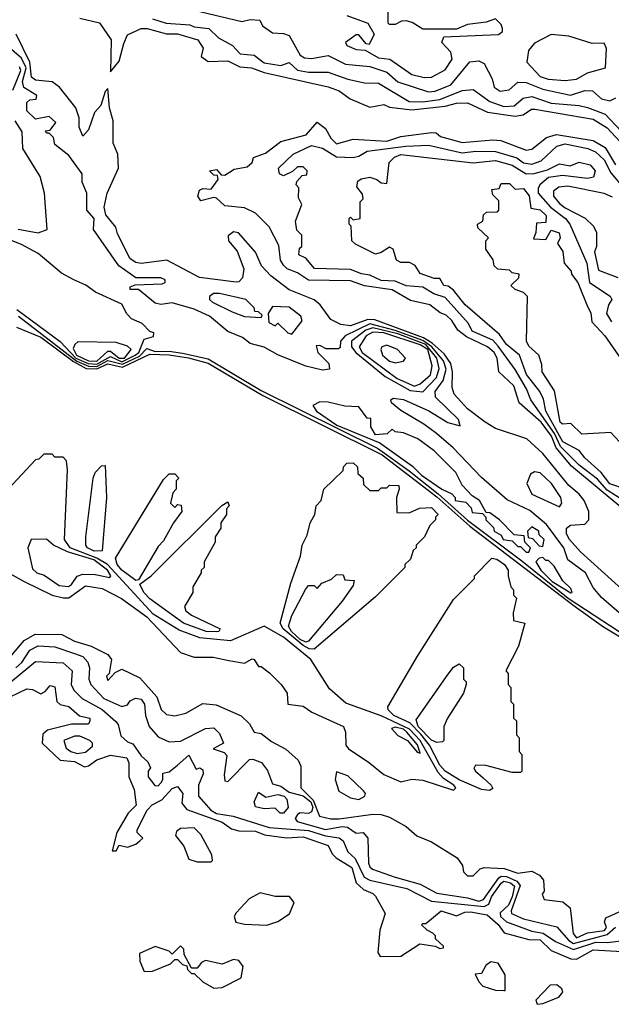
# Model space of a CAD drawing. Extents: x 2668140 to 2765664, y 823621 to 955240.
# Tile 18 of 256: x 2691689 to 2693810, y 844360 to 847887. Entities that reach past the tile are written whole.
import ezdxf

# ---------------------------------------------------------------- set-up
doc = ezdxf.new("R2010")
doc.units = 0

msp = doc.modelspace()

# ---------------------------------------------------------------- linework, layer by layer
at = {"layer": '0CON02XD'}
for points in [[(2692315, 847921.2), (2692485, 847880), (2692515, 847887.1), (2692550, 847885), (2692560, 847865), (2692595, 847840), (2692635, 847837.5), (2692655, 847830), (2692695, 847760), (2692710.7, 847750.7), (2692735, 847747.5), (2692795, 847758.8), (2692857.7, 847727.7), (2692945, 847719.2), (2693005, 847698.8), (2693045, 847663.8), (2693155, 847628.8), (2693178.8, 847631.2), (2693235, 847653.8), (2693303.6, 847736.4), (2693335, 847740), (2693355, 847730), (2693383.3, 847675), (2693390, 847645), (2693411.2, 847631.2), (2693444.2, 847635.8), (2693475, 847663.3), (2693505, 847662), (2693565, 847638), (2693663.6, 847616.4), (2693715, 847633.3), (2693742.5, 847632.5), (2693775, 847603.3), (2693805, 847596.7), (2693827, 847607)], [(2692861.7, 847901.7), (2692937.5, 847875), (2692960, 847835), (2692941.7, 847798.3), (2692930.7, 847800.7), (2692905, 847832.5), (2692895, 847832.5), (2692857.5, 847805), (2692862.5, 847795), (2692895, 847780), (2692927.5, 847777.5), (2692975, 847750), (2693015.9, 847745.9), (2693095, 847690), (2693139.3, 847679.3)], [(2693139.3, 847679.3), (2693165, 847681.2), (2693215, 847707.5), (2693240, 847745), (2693235, 847770), (2693202.5, 847805), (2693210, 847825), (2693406.4, 847833.6), (2693420, 847845), (2693420, 847855), (2693415, 847870), (2693395, 847890), (2693361.7, 847878.3), (2693295, 847870), (2693255, 847852.5), (2693135, 847852.5), (2693096.7, 847876.7), (2693075, 847882.5), (2693058.3, 847881.7), (2693035, 847870), (2693015, 847870), (2693010, 847875), (2693010, 847925)], [(2691905, 847891.9), (2691975, 847876.2), (2692016.7, 847815), (2692015, 847700), (2692045, 847738.8), (2692062, 847802), (2692075, 847832.5), (2692125, 847855.8), (2692145.6, 847855.6), (2692215, 847836.2), (2692255, 847836.2), (2692327.5, 847815), (2692346.7, 847785), (2692340, 847755), (2692365, 847737.5), (2692435, 847740), (2692477.7, 847717.7), (2692520, 847715), (2692565, 847698), (2692795, 847646), (2692835, 847632), (2692873.9, 847603.9), (2692945, 847573.3), (2692995, 847582.5), (2693015, 847573.3), (2693095, 847564.3), (2693215, 847577.1), (2693255, 847588), (2693295, 847588.8), (2693365.8, 847555.8), (2693465, 847541.2), (2693494, 847546), (2693524.1, 847565.9), (2693536.1, 847566.1), (2693745, 847530), (2693795, 847500), (2693841.1, 847451.1)], [(2692165, 847890), (2692214.2, 847874.2), (2692298.6, 847868.6), (2692315, 847860.8), (2692367.5, 847855), (2692401.7, 847821.7), (2692452.5, 847795), (2692480, 847765), (2692529.5, 847759.5), (2692565, 847732), (2692625, 847722.5), (2692655, 847733.3), (2692685, 847706), (2692725, 847698.8), (2692795, 847698.8), (2692865, 847673.3), (2692925, 847661.2), (2692975, 847660), (2693085, 847594.2), (2693135, 847593.1), (2693195, 847601.4), (2693275, 847633.8), (2693315, 847636.7), (2693375, 847593.8), (2693425, 847576), (2693461.7, 847578.3), (2693493.9, 847606.1), (2693525, 847612), (2693595, 847588), (2693695, 847580), (2693725, 847572), (2693787.9, 847547.9), (2693865, 847467.5)], [(2693847.5, 845847.5), (2693700.3, 845980.3), (2693660, 846025), (2693650, 846045), (2693650, 846065), (2693663.6, 846076.4), (2693715, 846080), (2693730, 846095), (2693730, 846125), (2693712.5, 846165), (2693695, 846187.5), (2693658.3, 846218.3), (2693565, 846333.3), (2693507.5, 846385), (2693395, 846422.5), (2693357.5, 846445), (2693295, 846493.3), (2693246.7, 846545), (2693239.3, 846569.3), (2693241.1, 846625), (2693234.4, 846655), (2693210.4, 846690.4), (2693168.5, 846728.5), (2693137.4, 846747.4), (2692962, 846812), (2692937.2, 846812.8), (2692875, 846790.8), (2692840, 846795), (2692805, 846812.5), (2692766.7, 846865), (2692745, 846883.8), (2692655, 846919.2), (2692589.4, 846969.4), (2692556.2, 847005), (2692534.1, 847054.1), (2692473.6, 847123.6), (2692455, 847126.7), (2692437, 847113), (2692437.5, 847095), (2692468.3, 847058.3), (2692492.5, 846995), (2692488.3, 846961.7), (2692475, 846947.5), (2692465, 846946.7), (2692333.6, 846963.6), (2692215.9, 847025.9), (2692125, 847013.3), (2692105, 847017.5), (2692085, 847030), (2692039.3, 847119.3), (2692033.6, 847143.6), (2691998.3, 847188.3), (2691992, 847215), (2692002.5, 847265), (2692043.3, 847355), (2692041.2, 847405), (2692024.1, 847444.1), (2692023.8, 847525), (2692011.1, 847571.1), (2692005, 847640), (2691995, 847630), (2691980, 847580), (2691956.7, 847555), (2691935, 847492.5), (2691915, 847470), (2691901.7, 847501.7), (2691902.5, 847535), (2691890.7, 847570.7), (2691832, 847645), (2691805, 847664.3), (2691745, 847670.8), (2691731.5, 847681.5), (2691724.7, 847734.7), (2691676.2, 847835)], [(2693645, 847668.8), (2693685, 847673.8), (2693725, 847696.7), (2693790, 847715), (2693793.6, 847783.6), (2693785, 847802.5), (2693741.7, 847801.7), (2693658.3, 847828.3), (2693595, 847833.3), (2693535, 847802.5), (2693513, 847777), (2693507.5, 847735), (2693555, 847683.3), (2693584.1, 847674.1), (2693645, 847668.8)], [(2693945, 845670), (2693775, 845816.7), (2693745, 845852.5), (2693717.5, 845905), (2693655, 845952.5), (2693640, 845995), (2693578.3, 846078.3), (2693518.3, 846128.3), (2693437, 846167), (2693345, 846246.7), (2693242.7, 846352.7), (2693183.3, 846405), (2693138.6, 846438.6), (2693055, 846486.7), (2693022.5, 846515), (2693020, 846525), (2693028.3, 846531.7), (2693065, 846526), (2693155.9, 846485.9), (2693224.1, 846444.1), (2693268.3, 846431.7), (2693262.5, 846455), (2693180, 846535), (2693178.8, 846555), (2693207.1, 846595), (2693218.1, 846635), (2693208.2, 846665), (2693167.3, 846715), (2693135, 846737.2), (2693035, 846773.4), (2692945, 846796.9), (2692855.5, 846754.5), (2692838.8, 846735), (2692837.5, 846712.5), (2692831.7, 846708.3), (2692788.3, 846708.3), (2692765, 846720), (2692751.7, 846718.3), (2692757.5, 846695), (2692797.5, 846655), (2692800, 846635), (2692775, 846631.2), (2692715, 846646.2), (2692615, 846686.2), (2692565, 846713.3), (2692515, 846727.5), (2692488.3, 846748.3), (2692435, 846770), (2692370, 846825), (2692315, 846850), (2692235, 846872.5), (2692195, 846866.7), (2692175, 846871.2), (2692115, 846920), (2692085, 846920), (2692085, 846930), (2692103, 846937), (2692199.3, 846940.7), (2692210, 846945), (2692210, 846955), (2692195, 846962.5), (2692105, 846962.5), (2692043.8, 847005), (2691954, 847135), (2691956.2, 847175), (2691930, 847205), (2691930, 847265), (2691913.3, 847305), (2691912.5, 847335), (2691865, 847400), (2691815, 847440), (2691810, 847465), (2691795, 847480), (2691785, 847480), (2691781.7, 847488.3), (2691798.3, 847491.7), (2691818.3, 847518.3), (2691795, 847540), (2691745, 847530), (2691715, 847560), (2691715, 847590), (2691725, 847600), (2691748.3, 847601.7), (2691750, 847615), (2691703.8, 847643.8), (2691698.8, 847665), (2691712.3, 847715), (2691695, 847748.8), (2691625, 847810)], [(2691664.1, 847634.1), (2691693.1, 847705), (2691688.2, 847718.2)], [(2691683.6, 847136.4), (2691755, 847123.8), (2691787.5, 847135), (2691777.5, 847265), (2691762.5, 847325), (2691700, 847425), (2691697.5, 847485), (2691672.5, 847525)], [(2693218, 846828), (2693196.4, 846836.4), (2693160, 846865), (2693090.5, 846880.5), (2693025, 846918.8), (2692925, 846933.8), (2692875, 846952), (2692725, 846953.8), (2692685, 846980), (2692647.5, 846995), (2692635, 847007.5), (2692624, 847025), (2692617.7, 847077.7), (2692583.3, 847145), (2692534.1, 847194.1), (2692495, 847213.3), (2692425, 847220), (2692395, 847247.5), (2692385, 847250), (2692338.3, 847238.3), (2692327.5, 847255), (2692333.6, 847276.4), (2692345, 847282.5), (2692375, 847280), (2692400, 847315), (2692398.3, 847328.3), (2692385, 847330), (2692370, 847345), (2692395, 847350), (2692411.7, 847331.7), (2692425, 847330), (2692458.3, 847351.7), (2692505, 847360), (2692522.5, 847375), (2692527, 847393), (2692570.7, 847409.3), (2692625, 847450), (2692715.8, 847474.2), (2692755, 847520), (2692785, 847497.5), (2692805, 847462.5), (2692825, 847442.5), (2692885, 847459.2), (2693005, 847451.4), (2693055, 847468), (2693165, 847483.3), (2693181.7, 847481.7), (2693198.3, 847468.3), (2693275, 847446.7), (2693385, 847456.2), (2693413.6, 847453.6), (2693505, 847420), (2693525, 847423.3), (2693577.5, 847465), (2693614.3, 847475.7), (2693745, 847454.2), (2693788.7, 847428.7), (2693825, 847366.7)], [(2693885, 846144.2), (2693795, 846202.2), (2693760.6, 846240.6), (2693695, 846291.4), (2693627.7, 846357.7), (2693606.2, 846405), (2693522, 846525), (2693506, 846565), (2693465, 846633.3), (2693405, 846718), (2693385, 846739.2), (2693311.7, 846771.7), (2693298.8, 846798.8), (2693215, 846891.2), (2693174.4, 846904.4), (2693135, 846928.6), (2693075, 846934), (2693035, 846950), (2692985, 846952.5), (2692945, 846972), (2692915, 846976), (2692875, 846992), (2692746.1, 846996.1), (2692715, 847032.5), (2692690, 847045), (2692691.7, 847068.3), (2692700, 847075), (2692700, 847115), (2692683, 847133), (2692677.5, 847165), (2692700, 847225), (2692688.3, 847248.3), (2692690, 847285), (2692680, 847295), (2692683, 847307), (2692701.7, 847328.3), (2692718.3, 847331.7), (2692720, 847345), (2692705, 847360), (2692685, 847360), (2692667, 847343), (2692635, 847327.5), (2692620, 847335), (2692617.5, 847355), (2692670, 847405), (2692735, 847436.2), (2692775, 847426.2), (2692825, 847396), (2692885, 847393.3), (2692905, 847397.5), (2692935, 847416.2), (2693074.1, 847434.1), (2693155, 847437.5), (2693275, 847410), (2693325, 847416), (2693395, 847414.2), (2693471.7, 847391.7), (2693495, 847374), (2693525, 847368.8), (2693558.3, 847381.7), (2693615, 847433.8), (2693645, 847442.5), (2693725.7, 847425.7), (2693754.1, 847414.1), (2693784.3, 847384.3), (2693808.6, 847338.6), (2693854, 847284)], [(2693925, 846183.8), (2693805, 846224), (2693774.4, 846264.4), (2693715, 846317.5), (2693695, 846343.3), (2693636, 846375), (2693575.8, 846485), (2693567.3, 846527.3), (2693554, 846555), (2693505.7, 846615.7), (2693481.2, 846685), (2693435, 846723.8), (2693408.9, 846758.9), (2693286.1, 846866.1), (2693245, 846917.5), (2693225, 846932.5), (2693210, 846935), (2693195, 846960), (2693175, 846960), (2693125, 846977.5), (2693106.4, 847006.4), (2693087, 847017), (2693055, 847017.5), (2693040, 847025), (2693027.5, 847065), (2693015, 847072.5), (2692985, 847052.5), (2692965, 847047.5), (2692893, 847083), (2692880, 847095), (2692877.5, 847147.5), (2692870, 847155), (2692870, 847175), (2692875, 847180), (2692885, 847170), (2692910, 847175), (2692910, 847235), (2692920, 847245), (2692918.3, 847261.7), (2692898.3, 847288.3), (2692901.7, 847308.3), (2692913, 847317), (2692945, 847322.5), (2692970, 847315), (2692985, 847302.5), (2693005, 847300), (2693013.3, 847375), (2693032.5, 847395), (2693055, 847403.8), (2693315, 847373.8), (2693395, 847382.5), (2693455, 847365.8), (2693505, 847334.2), (2693534.3, 847335.7), (2693581.2, 847348.8), (2693625, 847370), (2693663, 847363), (2693695, 847376.7), (2693735, 847366.7), (2693752.5, 847345), (2693747, 847323), (2693725, 847317.5), (2693635, 847328.8), (2693585, 847321.2), (2693554.4, 847295.6), (2693547.5, 847282.5), (2693548.6, 847265), (2693592, 847215), (2693646.2, 847175), (2693662, 847155), (2693722, 847015), (2693732, 846945), (2693806.1, 846896.1), (2693812.5, 846885), (2693800, 846865), (2693793.3, 846835), (2693811.2, 846805)], [(2693840, 846375), (2693808.3, 846408.3), (2693705, 846402.5), (2693665, 846440), (2693635, 846437.5), (2693627.5, 846445), (2693607, 846557), (2693562.5, 846625), (2693561.7, 846651.7), (2693550, 846685), (2693515, 846717.5), (2693506.7, 846735), (2693510, 846895), (2693495, 846910), (2693465, 846920), (2693450, 846935), (2693478.3, 846961.7), (2693480, 846975), (2693455, 846980), (2693445, 846990), (2693403, 846993), (2693390, 847005), (2693387, 847027), (2693360, 847065), (2693360, 847095), (2693370, 847105), (2693331.7, 847141.7), (2693330, 847155), (2693350, 847165), (2693352.5, 847187.5), (2693363, 847197), (2693401.7, 847198.3), (2693407.5, 847205), (2693407.5, 847237.5), (2693385, 847260), (2693381.7, 847278.3), (2693408.3, 847281.7), (2693415, 847300), (2693445, 847300), (2693465, 847280), (2693495, 847282.5), (2693515.8, 847255.8), (2693521.7, 847211.7), (2693555, 847206.2), (2693576.2, 847185), (2693575, 847160), (2693541.7, 847158.3), (2693540, 847125), (2693531.7, 847101.7), (2693575, 847100), (2693595, 847132.5), (2693623, 847123), (2693627.5, 847105), (2693617.5, 847085), (2693636.4, 847056.4), (2693641.2, 847015), (2693666.2, 846986.2), (2693667.5, 846975), (2693690, 846945), (2693725, 846860), (2693736.4, 846836.4), (2693740, 846805), (2693786.7, 846755), (2693845, 846672.5)], [(2693815, 847251.2), (2693784.2, 847264.2), (2693655, 847290), (2693622.7, 847287.3), (2693603, 847273), (2693603.3, 847255), (2693625, 847228.8), (2693645, 847212.5), (2693716.1, 847176.1), (2693747, 847147), (2693757.5, 847125), (2693756.7, 847075), (2693750, 847055), (2693765, 846990), (2693833.6, 846963.6)], [(2691678.5, 846848.5), (2691833.7, 846733.7), (2691890.3, 846675), (2691934.3, 846655), (2691965, 846653.5), (2692015, 846680), (2692055, 846661), (2692103.1, 846685), (2692115.5, 846695), (2692135, 846742.5), (2692168.3, 846751.7), (2692170, 846765), (2692155, 846770), (2692128.3, 846798.3), (2692090, 846815), (2692073, 846833), (2692055, 846867.5), (2691960.3, 846910.3), (2691925.7, 846935.7), (2691882.5, 846955), (2691839.3, 846979.3), (2691755, 847048.8), (2691695, 847081.2), (2691649.3, 847099.3)], [(2692555, 846820), (2692558.3, 846828.3), (2692545, 846840), (2692531.7, 846841.7), (2692530, 846855), (2692500, 846885), (2692405, 846906.2), (2692383.6, 846906.4), (2692370, 846895), (2692370, 846885), (2692380, 846875), (2692450.5, 846840.5), (2692495, 846823.8), (2692555, 846820)], [(2692665, 846760), (2692701.7, 846808.3), (2692697.5, 846825), (2692655, 846857.5), (2692595, 846860), (2692580, 846835), (2692581.7, 846801.7), (2692605, 846790), (2692615, 846800), (2692650, 846765), (2692665, 846760)], [(2691685, 846824.5), (2691893.8, 846663.8), (2691935, 846646.1), (2691965, 846645.2), (2692005, 846666.5), (2692057.6, 846652.4), (2692118.7, 846681.3), (2692145, 846708.6), (2692175, 846697.9), (2692225, 846699.6), (2692272.9, 846692.9), (2692365, 846671.8), (2692555, 846559.2), (2692971.9, 846351.9), (2693085, 846270.4), (2693189, 846189), (2693295, 846093.9), (2693489, 845949), (2693655.6, 845815), (2693931.2, 845635), (2693965, 845622.5)], [(2693858.7, 846128.7), (2693667.8, 846287.8), (2693612.7, 846352.7), (2693596.2, 846395), (2693558.9, 846445), (2693480, 846515), (2693461.2, 846575), (2693407.5, 846625), (2693400.8, 846675), (2693390, 846695), (2693366.7, 846715), (2693290.7, 846750.7), (2693260, 846775), (2693238.8, 846808.8), (2693218, 846828)], [(2691677.5, 846785), (2691765, 846750), (2691882, 846662), (2691927.3, 846637.2), (2691965, 846636.1), (2692005, 846653.8), (2692057.2, 846642.8), (2692155, 846688.8), (2692225, 846686.5), (2692293.9, 846676.1), (2692365, 846656.1), (2692560.9, 846540.9), (2692988.8, 846328.8), (2693185, 846178), (2693303.2, 846073.2), (2693676.9, 845786.9), (2693782.1, 845712.1), (2693876.1, 845656.1)], [(2693135, 846554.2), (2693182.9, 846605), (2693193, 846637), (2693184.5, 846675), (2693145, 846723.3), (2693045, 846761.3), (2692955, 846783.1), (2692930, 846775), (2692878.8, 846735), (2692878.6, 846715), (2692894.3, 846695), (2692999.1, 846609.1), (2693088.9, 846558.9), (2693135, 846554.2)], [(2691965, 846664.2), (2692005, 846699.2), (2692015, 846700), (2692045, 846674.6), (2692065, 846674.7), (2692088.8, 846705), (2692075, 846718), (2692035, 846730.8), (2691897.6, 846732.4), (2691886.4, 846723.6), (2691881.1, 846708.9), (2691893.1, 846685), (2691935, 846664.7), (2691965, 846664.2)], [(2693105, 846574.5), (2693125, 846582), (2693161.4, 846615), (2693167.6, 846647.6), (2693152.3, 846705), (2693125, 846722.8), (2692994.7, 846765.3), (2692955, 846767.1), (2692931.4, 846755), (2692905.8, 846715), (2692916.7, 846695), (2693042.1, 846602.1), (2693105, 846574.5)], [(2693035, 846657.5), (2693065, 846663.3), (2693072.5, 846675), (2693043.3, 846705), (2693005, 846721.2), (2692987.5, 846715), (2692983.8, 846705), (2692990, 846685), (2693015, 846663.8), (2693035, 846657.5)], [(2693515, 845980), (2693520, 845995), (2693500, 846015), (2693498.3, 846038.3), (2693461.7, 846041.7), (2693410, 846095), (2693375, 846120), (2693361.7, 846121.7), (2693337.5, 846165), (2693311.7, 846181.7), (2693275, 846220), (2693252.5, 846265), (2693175, 846342.5), (2693116.1, 846386.1), (2693065, 846407.5), (2693035, 846410), (2693025, 846420), (2693007, 846403), (2692965, 846400), (2692948.3, 846428.3), (2692948.3, 846458.3), (2692935, 846460), (2692905, 846500), (2692855, 846502.5), (2692795, 846516.7), (2692765, 846517.5), (2692740, 846505), (2692753.3, 846485), (2692826, 846435), (2692980.7, 846370.7), (2693098, 846288), (2693130, 846255), (2693202.5, 846205), (2693238.3, 846188.3), (2693250, 846175), (2693250, 846165), (2693288.3, 846158.3), (2693308.3, 846138.3), (2693311.7, 846121.7), (2693348.3, 846118.3), (2693360, 846105), (2693360, 846095), (2693388.3, 846068.3), (2693390, 846055), (2693415, 846040), (2693422.5, 846025), (2693455, 846020), (2693475, 846000), (2693485, 846000), (2693505, 845980), (2693515, 845980)], [(2691575, 845946.7), (2691704.3, 845874.3), (2691805, 845825.8), (2691845, 845816), (2691865, 845816.2), (2691925, 845858.8), (2691985, 845850), (2692054.1, 845814.1), (2692145, 845747.5), (2692265, 845620), (2692315, 845603.8), (2692383, 845603), (2692438.3, 845591.7), (2692495, 845582.5), (2692523, 845597), (2692530, 845595), (2692545, 845570), (2692555, 845570), (2692585, 845547.5), (2692626.7, 845505), (2692647.5, 845475), (2692650, 845435), (2692705, 845427.5), (2692736.4, 845406.4), (2692850, 845355), (2692857.5, 845335), (2692858.3, 845288.3), (2692867.5, 845275), (2692938.7, 845228.7), (2692995, 845182.9), (2693055, 845156.7), (2693095, 845166.7), (2693135, 845162.5), (2693245, 845127.5), (2693252.5, 845135), (2693245.7, 845145), (2693209.1, 845169.1), (2693190, 845190), (2693125, 845304.5), (2693086.7, 845345), (2692985, 845393.1), (2692858.9, 845438.9), (2692800.2, 845490.2), (2692732.5, 845595), (2692635.2, 845675.2), (2692565, 845714), (2692445, 845662.5), (2692335, 845672.2), (2692260.7, 845700.7), (2692167.9, 845757.9), (2692003.5, 845935), (2691965, 845958.1), (2691870, 845995), (2691850, 846025), (2691860, 846275), (2691857, 846307), (2691845, 846320), (2691815, 846320), (2691805, 846330), (2691775, 846330), (2691757, 846313), (2691745, 846310), (2691597.7, 846152.3)], [(2691956.4, 845983.6), (2691932, 845995), (2691925.8, 846005), (2691926, 846035), (2691952.5, 846245), (2691960, 846265), (2691981.7, 846288.3), (2691995, 846290), (2692000, 846175), (2691985, 845983.8), (2691956.4, 845983.6)], [(2692745, 845632), (2692726.8, 845633.2), (2692705, 845645.3), (2692633.5, 845705), (2692623.3, 845725), (2692661.7, 845868.3), (2692696.2, 845965), (2692701.2, 846005), (2692720, 846040), (2692730, 846085), (2692747.5, 846115), (2692752.5, 846145), (2692770, 846165), (2692780, 846205), (2692848.3, 846271.7), (2692850, 846285), (2692861.7, 846298.3), (2692885, 846300), (2692900, 846285), (2692901.7, 846261.7), (2692920, 846245), (2692921.7, 846221.7), (2692945, 846200), (2692975, 846200), (2692985, 846210), (2693005, 846210), (2693015, 846220), (2693048.3, 846218.3), (2693050, 846205), (2693040, 846175), (2693041.7, 846121.7), (2693085, 846120), (2693123, 846137), (2693165, 846140), (2693190, 846115), (2693180, 846105), (2693180, 846095), (2693160, 846075), (2693140, 846035), (2693110, 846005), (2693110, 845995), (2693100, 845985), (2693090, 845955), (2693070, 845935), (2693070, 845925), (2692965, 845820), (2692745, 845632)], [(2692105, 845877.5), (2692055, 845914.5), (2692038.1, 845935), (2692032.5, 845957.5), (2692205, 846240), (2692225, 846260), (2692245, 846260), (2692260, 846245), (2692250, 846235), (2692250, 846205), (2692238.3, 846191.7), (2692230, 846155), (2692245, 846140), (2692255, 846150), (2692268.3, 846148.3), (2692270, 846125), (2692240, 846085), (2692205, 846020), (2692185, 846000), (2692115, 845880), (2692105, 845877.5)], [(2693625, 846142.5), (2693632.5, 846155), (2693628.8, 846175), (2693595.9, 846225.9), (2693555, 846263.3), (2693535, 846267.5), (2693520.7, 846259.3), (2693507.5, 846225), (2693525, 846187.5), (2693625, 846142.5)], [(2692395, 845693.6), (2692357.5, 845695), (2692276, 845725), (2692155, 845812.2), (2692134.4, 845835), (2692120, 845865), (2692160, 845895), (2692413.6, 846146.4), (2692435, 846160), (2692440, 846145), (2692430, 846135), (2692430, 846115), (2692410, 846085), (2692410, 846065), (2692390, 846035), (2692390, 846015), (2692350, 845945), (2692350, 845925), (2692340, 845915), (2692340, 845905), (2692310, 845855), (2692310, 845835), (2692280, 845785), (2692285, 845770), (2692305, 845753.3), (2692407.5, 845705), (2692402.5, 845695), (2692395, 845693.6)], [(2693565, 846000), (2693570, 846025), (2693551.7, 846041.7), (2693550, 846055), (2693525, 846070), (2693510, 846055), (2693511.7, 846031.7), (2693528.3, 846028.3), (2693551.7, 846001.7), (2693565, 846000)], [(2691863.6, 845856.4), (2691875, 845863.8), (2691895, 845893.3), (2691915, 845901.2), (2691959.5, 845899.5), (2692011.7, 845888.3), (2692016, 845895), (2692003.8, 845915), (2691955, 845951.8), (2691860.8, 845980.8), (2691810, 846005), (2691785, 846026.7), (2691730, 846025), (2691717.5, 845995), (2691735, 845920), (2691750, 845905), (2691777, 845897), (2691830.5, 845860.5), (2691863.6, 845856.4)], [(2693373.9, 845126.1), (2693345, 845130), (2693265, 845164.6), (2693215, 845194.7), (2693195, 845216.7), (2693157.8, 845287.8), (2693127.8, 845327.8), (2693087.7, 845367.7), (2693030.6, 845395), (2693010, 845415), (2693008.8, 845425), (2693115, 845607.5), (2693245, 845810), (2693320, 845885), (2693320, 845895), (2693381.7, 845958.3), (2693400, 845955), (2693427.5, 845935), (2693440, 845915), (2693440, 845895), (2693450, 845855), (2693460, 845845), (2693460, 845825), (2693470, 845815), (2693458.3, 845761.7), (2693460, 845735), (2693500, 845725), (2693477, 845643), (2693432.5, 845555), (2693440, 845545), (2693440, 845505), (2693450, 845495), (2693450, 845445), (2693460, 845435), (2693460, 845385), (2693470, 845375), (2693470, 845325), (2693480, 845315), (2693480, 845265), (2693490, 845255), (2693490, 845195), (2693485, 845190), (2693455, 845190), (2693360, 845215), (2693323.3, 845216.7), (2693317.5, 845205), (2693323.3, 845195), (2693350.8, 845170.8), (2693380, 845145), (2693385, 845133.3), (2693373.9, 845126.1)], [(2693665, 845833.8), (2693670, 845835), (2693665, 845850), (2693637, 845877), (2693605, 845930), (2693585, 845950), (2693575, 845950), (2693565, 845960), (2693551.7, 845958.3), (2693540, 845945), (2693557.5, 845915), (2693598.8, 845875), (2693665, 845833.8)], [(2692715, 845657.5), (2692695, 845666.5), (2692663.3, 845695), (2692652.5, 845715), (2692665, 845752.5), (2692713.9, 845846.1), (2692725, 845860), (2692745, 845860), (2692755, 845850), (2692771.7, 845868.3), (2692807, 845883), (2692825, 845900), (2692848.3, 845898.3), (2692855, 845880), (2692888.3, 845878.3), (2692885, 845860), (2692845.8, 845804.2), (2692725, 845661.2), (2692715, 845657.5)], [(2691660, 845610), (2691705, 845663.3), (2691744.2, 845685.8), (2691840, 845685), (2691885, 845661.2), (2691945, 845643.3), (2692005, 845612.5), (2692017.5, 845595), (2692010, 845545), (2692000, 845535), (2692005, 845520), (2692031.7, 845548.3), (2692055, 845560), (2692119.3, 845529.3), (2692181.2, 845461.2), (2692196.4, 845416.4), (2692215, 845397.5), (2692245, 845393.3), (2692285, 845403.3), (2692345, 845437.5), (2692393.3, 845433.3), (2692483.6, 845393.6), (2692512.5, 845365), (2692530, 845335), (2692555, 845330), (2692591.7, 845301.7), (2692643.6, 845273.6), (2692687.5, 845235), (2692697, 845213), (2692697.5, 845135), (2692741.5, 845091.5), (2692764.1, 845034.1), (2692804.2, 845024.2), (2692834.2, 845024.2), (2692955, 845041.2), (2692985, 845040), (2693015, 845030), (2693075, 844997.5), (2693113, 844963), (2693165, 844942.5), (2693257.5, 844885), (2693277, 844857), (2693280, 844835), (2693295, 844820), (2693315, 844820), (2693340, 844845), (2693355, 844850), (2693426.1, 844846.1), (2693475, 844830), (2693525, 844837.5), (2693553, 844823), (2693567.5, 844805), (2693570, 844765), (2693562.5, 844755), (2693570, 844735), (2693637, 844727), (2693662.5, 844705), (2693673.6, 844613.6), (2693685, 844598.6), (2693725, 844616), (2693785.8, 844624.2), (2693793.3, 844635), (2693786.2, 844655), (2693790.5, 844669.5), (2693895, 844716.7)], [(2691675, 845565.7), (2691696.2, 845583.8), (2691725, 845628.8), (2691755, 845644), (2691815, 845640), (2691885, 845616), (2691915.8, 845605.8), (2691933.3, 845585), (2691938.8, 845565), (2691936.2, 845525), (2691943.8, 845505), (2691990, 845455), (2692055, 845426.7), (2692075, 845432.5), (2692085, 845447.5), (2692103.6, 845456.4), (2692125, 845452.5), (2692136.7, 845435), (2692140, 845395), (2692153.3, 845355), (2692185, 845317.5), (2692225, 845300), (2692265, 845302.5), (2692355, 845347.5), (2692385, 845350), (2692405, 845330), (2692420, 845295), (2692382.5, 845275), (2692422, 845262), (2692431.7, 845251.7), (2692421.7, 845181.7), (2692425, 845160), (2692435, 845157.5), (2692513.1, 845236.9), (2692525, 845238), (2692555.8, 845225.8), (2692577.9, 845197.9), (2692595, 845150), (2692625, 845140.8), (2692655, 845119.5), (2692705, 845106.2), (2692733.2, 845085), (2692739.7, 845065), (2692735, 845050), (2692725, 845043.1), (2692695, 845046.2), (2692685, 845040), (2692676.7, 845025), (2692683.3, 845015), (2692785, 844985.8), (2692845, 844997.5), (2692864.2, 844994.2), (2692895, 844972.5), (2692920, 844975), (2692937.5, 844955), (2692940, 844865), (2692945, 844852.5), (2692954.1, 844844.1), (2693035, 844816), (2693125, 844790), (2693185, 844758), (2693295, 844741.9), (2693335, 844730), (2693352, 844735), (2693407.3, 844812.7), (2693415, 844818.5), (2693435, 844818.2), (2693471.5, 844801.5), (2693483.5, 844785), (2693451.2, 844695), (2693452.5, 844685), (2693495, 844666), (2693615, 844637.5), (2693658.3, 844588.3), (2693675, 844577.8), (2693795, 844610.5), (2693825, 844636.2)], [(2691635, 845496.7), (2691745, 845587.5), (2691845, 845583.3), (2691876.7, 845555), (2691873.3, 845505), (2691882.5, 845485), (2691912.5, 845455), (2691985, 845416.2), (2692033, 845373), (2692041.7, 845361.7), (2692051.2, 845321.2), (2692075, 845300), (2692095, 845292.5), (2692125, 845250), (2692148.3, 845228.3), (2692157.5, 845207.5), (2692150, 845195), (2692150, 845175), (2692173.6, 845143.6), (2692185, 845142.5), (2692196.7, 845155), (2692202.5, 845165), (2692201.7, 845188.3), (2692225, 845192.5), (2692255, 845216.2), (2692295, 845252.5), (2692321.7, 845201.7), (2692335, 845207.5), (2692345, 845200), (2692346.7, 845185), (2692330, 845145), (2692330, 845105), (2692373.8, 845055), (2692395, 845043.3), (2692454.1, 845034.1), (2692583.2, 844993.2), (2692725, 844982.2), (2692785, 844963.1), (2692835, 844956.7), (2692848.8, 844945), (2692865, 844906.7), (2692892.3, 844882.3), (2692924, 844815), (2692944.3, 844804.3), (2693077.5, 844775), (2693165, 844730), (2693355, 844710), (2693370.7, 844719.3), (2693380.5, 844745), (2693415, 844794.2), (2693425, 844800.6), (2693448.8, 844795), (2693463.1, 844783.1), (2693455.4, 844745), (2693441.8, 844715), (2693411.8, 844688.2), (2693413.1, 844675), (2693435, 844655.7), (2693525, 844622.5), (2693565.4, 844615.4), (2693610, 844585), (2693675, 844556.7), (2693755, 844582.2), (2693795, 844581.4), (2693915, 844596.2)], [(2693185, 845297.5), (2693165, 845306.7), (2693118.1, 845355), (2693110.8, 845379.2), (2693225, 845542.5), (2693245, 845567.5), (2693265, 845580), (2693280, 845565), (2693280, 845525), (2693290, 845515), (2693290, 845505), (2693280, 845475), (2693222.5, 845385), (2693210, 845355), (2693210, 845305), (2693205, 845300), (2693185, 845297.5)], [(2691625, 845446.7), (2691715, 845490), (2691735, 845487.5), (2691765, 845472.5), (2691780, 845480), (2691798.3, 845501.7), (2691815, 845497.5), (2691822.5, 845445), (2691833.6, 845433.6), (2691865, 845426.7), (2691903, 845393), (2691940, 845385), (2691940, 845375), (2691935, 845363.3), (2691875, 845363.8), (2691788.3, 845341.7), (2691772.3, 845327.7), (2691770, 845295), (2691834.1, 845234.1), (2691885, 845229.2), (2691920.7, 845210.7), (2691935, 845213.8), (2691965, 845236.2), (2692015, 845252.5), (2692072.5, 845242.5), (2692080, 845225), (2692080, 845175), (2692099.4, 845129.4), (2692106.9, 845073.1), (2692078, 845045), (2692036.7, 844975), (2692020, 844910), (2692035, 844910), (2692045, 844930), (2692075, 844923.3), (2692105, 844933.3), (2692120, 844945), (2692130, 844955), (2692110, 844975), (2692110, 844985), (2692146.2, 845055), (2692163.3, 845075), (2692198, 845092), (2692235, 845132.5), (2692255, 845140), (2692273.3, 845115), (2692270.7, 845080.7), (2692287.7, 845057.7), (2692415, 845012), (2692448.3, 844988.3), (2692475, 844981.2), (2692535, 844980), (2692566.9, 844966.9), (2692645, 844956), (2692705, 844960), (2692795, 844928.8), (2692809.3, 844899.3), (2692823.3, 844885), (2692880.3, 844850.3), (2692895.7, 844795.7), (2692921.2, 844771.2), (2692955, 844757.5), (2692965, 844747.5), (2693000, 844685), (2692980, 844625), (2692973.3, 844545), (2692981.7, 844531.7), (2693055, 844532.5), (2693123.6, 844576.4), (2693178.3, 844568.3), (2693195, 844560), (2693208.3, 844561.7), (2693208.3, 844568.3), (2693180, 844595), (2693180, 844605), (2693170, 844615), (2693150, 844625), (2693130, 844645), (2693135, 844650), (2693145, 844650), (2693200, 844695), (2693255, 844676.7), (2693285, 844690), (2693305, 844691.2), (2693365, 844680), (2693405, 844646.2), (2693426.1, 844616.1), (2693515, 844592), (2693555, 844590.8), (2693595, 844553.3), (2693665, 844523.3), (2693685, 844521.2), (2693745, 844555.7), (2693849.2, 844549.2)], [(2693125, 845260), (2693115, 845290), (2693077.5, 845335), (2693065, 845345.4), (2693035, 845352.5), (2693022.5, 845347.5), (2693045, 845322.5), (2693080, 845305), (2693113.6, 845263.6), (2693125, 845260)], [(2691895, 845258), (2691925, 845263.3), (2691950, 845285), (2691950, 845295), (2691940, 845305), (2691905, 845320), (2691885, 845320), (2691847.5, 845305), (2691855, 845277.5), (2691872.5, 845265), (2691895, 845258)], [(2692905, 845094), (2692926.7, 845105), (2692928.8, 845115), (2692921.2, 845125), (2692865, 845178.8), (2692825, 845192.5), (2692820, 845165), (2692833.6, 845123.6), (2692875, 845100), (2692905, 845094)], [(2692635, 845044.2), (2692622.5, 845045), (2692605, 845062.5), (2692565, 845060), (2692535, 845067.5), (2692530, 845085), (2692545, 845120), (2692571.7, 845101.7), (2692615, 845111.2), (2692636.7, 845105), (2692646.2, 845095), (2692651.2, 845065), (2692635, 845044.2)], [(2692375, 844870), (2692380, 844875), (2692377.5, 844895), (2692338.3, 844968.3), (2692315, 844992.5), (2692265, 844990), (2692250.7, 844979.3), (2692247.5, 844965), (2692277, 844927), (2692295, 844880), (2692325, 844870), (2692375, 844870)], [(2692575, 844643.8), (2692615, 844656.2), (2692656.4, 844683.6), (2692672.5, 844725), (2692656.4, 844746.4), (2692605, 844746.7), (2692550.7, 844759.3), (2692512.3, 844737.7), (2692465, 844687.5), (2692457.5, 844675), (2692463.8, 844653.8), (2692495, 844646.7), (2692575, 844643.8)], [(2692385, 844417.5), (2692415, 844420), (2692482.5, 844455), (2692490, 844495), (2692475, 844516.7), (2692455, 844520), (2692415, 844503.3), (2692355, 844516.7), (2692340.5, 844509.5), (2692325, 844490), (2692305, 844490), (2692278.3, 844538.3), (2692277, 844557), (2692265, 844570), (2692235, 844540), (2692225, 844550), (2692175, 844567.5), (2692118.3, 844541.7), (2692120, 844515), (2692135, 844477.5), (2692165, 844478.8), (2692230, 844505), (2692245, 844520), (2692255, 844520), (2692273, 844503), (2692288.3, 844498.3), (2692290, 844485), (2692305, 844470), (2692315, 844470), (2692345, 844440), (2692385, 844417.5)], [(2693430, 844410), (2693430, 844465), (2693405, 844507.5), (2693378.3, 844511.7), (2693360.7, 844499.3), (2693345, 844470), (2693321.7, 844468.3), (2693335, 844440), (2693350, 844425), (2693395, 844411.2), (2693425, 844410), (2693430, 844410)], [(2693545, 844360), (2693565, 844363.3), (2693622.5, 844385), (2693636.4, 844403.6), (2693632.5, 844415), (2693615, 844430), (2693591.2, 844428.8), (2693540, 844375), (2693545, 844360)]]:
    msp.add_lwpolyline(points, dxfattribs=at)

doc.saveas('drawing.dxf')
